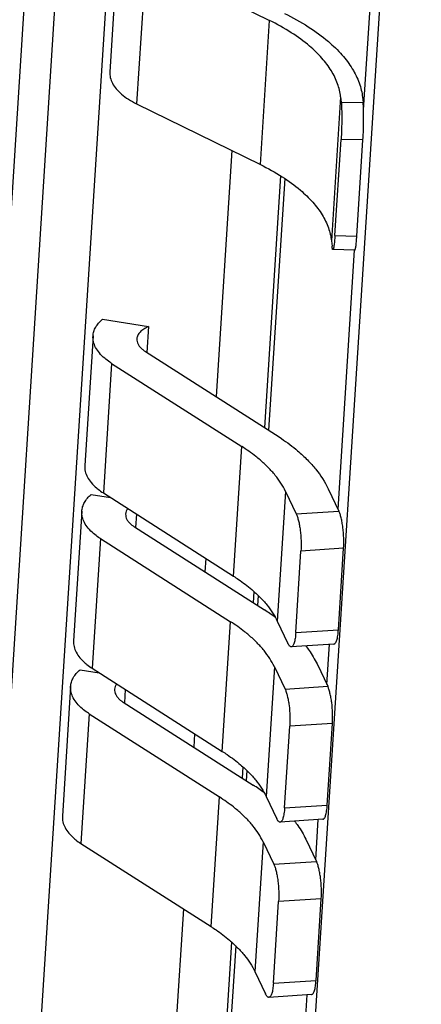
# Model space of a CAD drawing. Extents: x 0 to 420, y 0 to 297.
# Tile 31 of 39: x 338 to 345, y 184 to 202. Entities that reach past the tile are written whole.
import ezdxf

# ---------------------------------------------------------------- set-up
doc = ezdxf.new("R2010")
doc.units = 0
doc.header["$LTSCALE"] = 23.1
doc.layers.add('T-REX12-TXX_DXF_CONTINUOUS_LINE', color=7, linetype='CONTINUOUS')
doc.layers.add('T-REX12D-TA2DXF_CONTINUOUS_LINE', color=7, linetype='CONTINUOUS')

msp = doc.modelspace()

# ---------------------------------------------------------------- linework, layer by layer
at = {"layer": 'T-REX12-TXX_DXF_CONTINUOUS_LINE', "color": 7, "linetype": 'CONTINUOUS'}
for p, q in [((340.0532, 213.2827), (337.777, 177.608)), ((339.5758, 203.3962), (339.4084, 200.7731)), ((340.0627, 202.8155), (342.3182, 201.709)), ((343.6133, 200.3196), (343.6236, 200.2226)), ((344.0121, 200.31), (344.0224, 200.2131)), ((339.8954, 200.1923), (342.1508, 199.0859)), ((343.5099, 197.7943), (343.6215, 199.5431)), ((343.9087, 197.7848), (344.0203, 199.5336)), ((341.6297, 199.3415), (341.3437, 194.8599)), ((343.4459, 197.6964), (343.4562, 197.5995)), ((343.871, 197.5273), (343.4721, 197.5368)), ((339.2734, 196.2708), (340.112, 196.1349)), ((340.112, 196.1349), (340.082, 195.6654)), ((339.1016, 195.964), (338.9509, 193.6032)), ((340.0582, 195.6806), (342.4283, 194.1675)), ((339.4406, 195.4659), (341.8107, 193.9528)), ((339.29, 193.1051), (341.6601, 191.592)), ((342.6095, 193.1332), (342.8037, 192.7265)), ((343.3869, 193.184), (343.581, 192.7773)), ((339.0697, 193.0793), (339.419, 193.0227)), ((338.8979, 192.7725), (338.7473, 190.4117)), ((339.8941, 192.7194), (339.8784, 192.4739)), ((339.8545, 192.4891), (342.2246, 190.976)), ((339.237, 192.2744), (341.6071, 190.7613)), ((342.7958, 190.5623), (342.8906, 192.0488)), ((343.5731, 190.6131), (343.6679, 192.0995)), ((341.1557, 191.9139), (341.1401, 191.6684)), ((342.4589, 190.7723), (342.653, 190.3657)), ((343.4909, 190.3547), (342.7135, 190.3039)), ((338.8661, 189.8878), (339.2153, 189.8312)), ((339.0863, 189.9136), (341.4564, 188.4005)), ((342.4059, 189.9417), (342.6, 189.535)), ((343.1832, 189.9925), (343.3774, 189.5858)), ((338.6943, 189.581), (338.5437, 187.2202)), ((339.6904, 189.5279), (339.6748, 189.2824)), ((339.6509, 189.2976), (342.021, 187.7845)), ((339.0333, 189.0829), (341.4034, 187.5698)), ((342.5921, 187.3708), (342.687, 188.8573)), ((343.3695, 187.4216), (343.4643, 188.9081)), ((340.9521, 188.7224), (340.9364, 188.4769)), ((342.2553, 187.5808), (342.4494, 187.1742)), ((343.2872, 187.1632), (342.5099, 187.1124)), ((338.8827, 186.7221), (341.2528, 185.209)), ((342.2023, 186.7502), (342.3964, 186.3435)), ((342.9796, 186.801), (343.1737, 186.3943)), ((342.3885, 184.1793), (342.4833, 185.6658)), ((343.1658, 184.2301), (343.2607, 185.7166)), ((340.7485, 185.5309), (340.4743, 181.2331)), ((342.0516, 184.3893), (342.2458, 183.9827)), ((343.0836, 183.9717), (342.3063, 183.9209))]:
    msp.add_line(p, q, dxfattribs=at)
at = {"layer": 'T-REX12-TXX_DXF_CONTINUOUS_LINE', "color": 9, "linetype": 'CONTINUOUS'}
for p, q in [((336.2264, 176.5112), (338.1651, 206.8959)), ((338.7132, 206.8032), (336.7745, 176.4184)), ((340.0627, 202.8155), (339.8954, 200.1923)), ((342.1508, 199.0859), (342.3182, 201.709)), ((343.6133, 200.3196), (343.4459, 197.6964)), ((343.6236, 200.2226), (344.0224, 200.2131)), ((344.0203, 199.5336), (343.6215, 199.5431)), ((343.5099, 197.7943), (343.9087, 197.7848)), ((339.4406, 195.4659), (339.29, 193.1051)), ((341.6601, 191.592), (341.8107, 193.9528)), ((342.6095, 193.1332), (342.4589, 190.7723)), ((342.8037, 192.7265), (343.581, 192.7773)), ((339.237, 192.2744), (339.0863, 189.9136)), ((343.6679, 192.0995), (342.8906, 192.0488)), ((341.4564, 188.4005), (341.6071, 190.7613)), ((342.7958, 190.5623), (343.5731, 190.6131)), ((342.4059, 189.9417), (342.2553, 187.5808)), ((342.6, 189.535), (343.3774, 189.5858)), ((339.0333, 189.0829), (338.8827, 186.7221)), ((343.4643, 188.9081), (342.687, 188.8573)), ((341.2528, 185.209), (341.4034, 187.5698)), ((342.5921, 187.3708), (343.3695, 187.4216)), ((342.2023, 186.7502), (342.0516, 184.3893)), ((342.3964, 186.3435), (343.1737, 186.3943)), ((343.2607, 185.7166), (342.4833, 185.6658)), ((342.3885, 184.1793), (343.1658, 184.2301))]:
    msp.add_line(p, q, dxfattribs=at)
at = {"layer": 'T-REX12-TXX_DXF_CONTINUOUS_LINE', "color": 7, "linetype": 'CONTINUOUS'}
for centre in [(340.0834, 187.6194), (339.8798, 184.428)]:
    msp.add_arc(centre, 3.9814, 53.99438, 57.46554, dxfattribs=at)
for points, knots in [([(343.0469, 201.2431), (342.9423, 201.3322), (342.7075, 201.5023), (342.4542, 201.6423), (342.3182, 201.709)], [0, 0, 0, 0, 0.4756859, 1, 1, 1, 1]), ([(342.5875, 201.8384), (342.7371, 201.765), (343.0158, 201.611), (343.2741, 201.4239), (343.3891, 201.3259)], [0, 0, 0, 0, 0.5243141, 1, 1, 1, 1]), ([(343.6133, 200.3196), (343.6046, 200.4004), (343.5651, 200.5662), (343.4471, 200.8043), (343.2722, 201.0349), (343.127, 201.1748), (343.0469, 201.2431)], [0, 0, 0, 0, 0.2201299, 0.4562564, 0.7149319, 1, 1, 1, 1]), ([(343.3891, 201.3259), (343.4772, 201.2507), (343.6369, 201.0969), (343.8293, 200.8434), (343.9395, 200.6207), (343.9923, 200.4425), (344.0074, 200.354), (344.0121, 200.31)], [0, 0, 0, 0, 0.2849557, 0.5435318, 0.7795676, 0.8912603, 1, 1, 1, 1]), ([(339.4084, 200.7731), (339.4062, 200.7384), (339.4127, 200.6658), (339.4541, 200.5598), (339.5252, 200.4577), (339.5873, 200.3967), (339.6221, 200.367)], [0, 0, 0, 0, 0.2195323, 0.4529821, 0.7110365, 1, 1, 1, 1]), ([(339.6221, 200.367), (339.6613, 200.3336), (339.7494, 200.2698), (339.8444, 200.2173), (339.8954, 200.1923)], [0, 0, 0, 0, 0.4756855, 1, 1, 1, 1]), ([(343.6236, 200.2226), (343.6255, 200.2041), (343.6287, 200.1621), (343.633, 200.0623), (343.6345, 199.9162), (343.6311, 199.7316), (343.6254, 199.605), (343.6215, 199.5431)], [0, 0, 0, 0, 0.0821423, 0.1856848, 0.44068, 0.7265452, 1, 1, 1, 1]), ([(344.0203, 199.5336), (344.0243, 199.5954), (344.03, 199.7221), (344.0333, 199.9067), (344.0319, 200.0528), (344.0275, 200.1526), (344.0244, 200.1946), (344.0224, 200.2131)], [0, 0, 0, 0, 0.2734548, 0.55932, 0.8143152, 0.9178577, 1, 1, 1, 1]), ([(342.1508, 199.0859), (342.2868, 199.0192), (342.5402, 198.8791), (342.775, 198.7091), (342.8795, 198.6199)], [0, 0, 0, 0, 0.5243141, 1, 1, 1, 1]), ([(342.8795, 198.6199), (342.9597, 198.5516), (343.1048, 198.4118), (343.2797, 198.1812), (343.3977, 197.943), (343.4373, 197.7772), (343.4459, 197.6964)], [0, 0, 0, 0, 0.2850681, 0.5437436, 0.7798701, 1, 1, 1, 1]), ([(343.5099, 197.7943), (343.5087, 197.7757), (343.5062, 197.7401), (343.502, 197.6897), (343.4974, 197.6455), (343.4927, 197.6082), (343.4884, 197.5818), (343.4848, 197.5647), (343.4823, 197.5549), (343.4799, 197.5472), (343.4775, 197.5416), (343.4752, 197.538), (343.473, 197.5368), (343.4721, 197.5368)], [0, 0, 0, 0, 0.2134571, 0.4069479, 0.5770963, 0.7209606, 0.8361229, 0.8823613, 0.920828, 0.9514578, 0.9743407, 0.989928, 1, 1, 1, 1]), ([(343.871, 197.5273), (343.8719, 197.5273), (343.874, 197.5285), (343.8763, 197.5321), (343.8787, 197.5377), (343.8812, 197.5453), (343.8837, 197.5551), (343.8873, 197.5723), (343.8915, 197.5987), (343.8963, 197.636), (343.9008, 197.6802), (343.9051, 197.7306), (343.9075, 197.7661), (343.9087, 197.7848)], [0, 0, 0, 0, 0.010072, 0.0256593, 0.0485422, 0.079172, 0.1176387, 0.1638771, 0.2790394, 0.4229037, 0.5930521, 0.7865428, 1, 1, 1, 1]), ([(343.4721, 197.5368), (343.4701, 197.5369), (343.4675, 197.5409), (343.4653, 197.5463), (343.4633, 197.5534), (343.4614, 197.5623), (343.4587, 197.5778), (343.4572, 197.5905), (343.4562, 197.5995)], [0, 0, 0, 0, 0.0914138, 0.1738115, 0.2836927, 0.4215092, 0.5871633, 1, 1, 1, 1]), ([(339.1016, 195.964), (339.1033, 195.9914), (339.1137, 196.0472), (339.1487, 196.1272), (339.2025, 196.2034), (339.2482, 196.2488), (339.2734, 196.2708)], [0, 0, 0, 0, 0.228679, 0.4666947, 0.7219177, 1, 1, 1, 1]), ([(340.112, 196.1349), (340.0819, 196.1223), (340.0272, 196.0946), (339.9594, 196.0417), (339.9208, 195.9895), (339.9043, 195.9458), (339.9006, 195.9239), (339.9, 195.9131)], [0, 0, 0, 0, 0.3045535, 0.5677795, 0.7945767, 0.8987915, 1, 1, 1, 1]), ([(339.3152, 195.5579), (339.2804, 195.5876), (339.2183, 195.6486), (339.1473, 195.7507), (339.1058, 195.8567), (339.0994, 195.9293), (339.1016, 195.964)], [0, 0, 0, 0, 0.2889635, 0.5470179, 0.7804677, 1, 1, 1, 1]), ([(339.9, 195.9131), (339.8989, 195.8969), (339.9019, 195.863), (339.9213, 195.8135), (339.9544, 195.7659), (339.9834, 195.7374), (339.9997, 195.7236)], [0, 0, 0, 0, 0.219532, 0.4529836, 0.7110352, 1, 1, 1, 1]), ([(339.9997, 195.7236), (340.0041, 195.7198), (340.0228, 195.7045), (340.0427, 195.6905), (340.0582, 195.6806)], [0, 0, 0, 0, 0.2402107, 1, 1, 1, 1]), ([(339.4406, 195.4659), (339.4292, 195.4731), (339.3859, 195.5017), (339.3445, 195.533), (339.3152, 195.5579)], [0, 0, 0, 0, 0.2598979, 1, 1, 1, 1]), ([(342.4283, 194.1675), (342.4646, 194.1443), (342.6031, 194.0529), (342.7359, 193.9526), (342.8294, 193.8729)], [0, 0, 0, 0, 0.2598979, 1, 1, 1, 1]), ([(342.1449, 193.7073), (342.1197, 193.7289), (342.0127, 193.8165), (341.8993, 193.8962), (341.8107, 193.9528)], [0, 0, 0, 0, 0.2402107, 1, 1, 1, 1]), ([(342.8294, 193.8729), (342.8912, 193.8202), (343.0073, 193.713), (343.2065, 193.4922), (343.3268, 193.3098), (343.3869, 193.184)], [0, 0, 0, 0, 0.2734614, 0.5307008, 1, 1, 1, 1]), ([(342.6095, 193.1332), (342.5595, 193.238), (342.4592, 193.3901), (342.2932, 193.574), (342.1965, 193.6634), (342.1449, 193.7073)], [0, 0, 0, 0, 0.4692992, 0.7265386, 1, 1, 1, 1]), ([(338.9509, 193.6032), (338.9487, 193.5685), (338.9552, 193.4959), (338.9966, 193.3899), (339.0677, 193.2878), (339.1298, 193.2268), (339.1646, 193.1971)], [0, 0, 0, 0, 0.2195323, 0.4529821, 0.7110365, 1, 1, 1, 1]), ([(339.1646, 193.1971), (339.1741, 193.189), (339.2142, 193.1562), (339.2567, 193.1263), (339.29, 193.1051)], [0, 0, 0, 0, 0.2402107, 1, 1, 1, 1]), ([(338.8979, 192.7725), (338.8997, 192.7999), (338.91, 192.8557), (338.9451, 192.9358), (338.9989, 193.0119), (339.0445, 193.0573), (339.0697, 193.0793)], [0, 0, 0, 0, 0.228679, 0.4666947, 0.7219177, 1, 1, 1, 1]), ([(339.1116, 192.3665), (339.0768, 192.3961), (339.0147, 192.4571), (338.9436, 192.5593), (338.9022, 192.6652), (338.8957, 192.7378), (338.8979, 192.7725)], [0, 0, 0, 0, 0.2889635, 0.5470179, 0.7804677, 1, 1, 1, 1]), ([(339.7351, 192.8208), (339.724, 192.8059), (339.7056, 192.7745), (339.6974, 192.7389), (339.6963, 192.7216)], [0, 0, 0, 0, 0.5172717, 1, 1, 1, 1]), ([(343.6679, 192.0995), (343.6719, 192.1613), (343.6724, 192.2883), (343.6598, 192.4454), (343.6414, 192.5674), (343.6245, 192.6486), (343.6052, 192.718), (343.5895, 192.7594), (343.581, 192.7773)], [0, 0, 0, 0, 0.269728, 0.5525283, 0.6860399, 0.8077874, 0.9135541, 1, 1, 1, 1]), ([(339.6963, 192.7216), (339.6953, 192.7054), (339.6983, 192.6715), (339.7176, 192.6221), (339.7508, 192.5744), (339.7798, 192.5459), (339.796, 192.5321)], [0, 0, 0, 0, 0.219532, 0.4529836, 0.7110352, 1, 1, 1, 1]), ([(342.8037, 192.7265), (342.8122, 192.7086), (342.8279, 192.6672), (342.8472, 192.5978), (342.864, 192.5166), (342.8825, 192.3946), (342.8951, 192.2375), (342.8945, 192.1105), (342.8906, 192.0488)], [0, 0, 0, 0, 0.0864459, 0.1922126, 0.3139601, 0.4474717, 0.730272, 1, 1, 1, 1]), ([(339.796, 192.5321), (339.8005, 192.5283), (339.8192, 192.513), (339.839, 192.499), (339.8545, 192.4891)], [0, 0, 0, 0, 0.2402107, 1, 1, 1, 1]), ([(339.237, 192.2744), (339.2256, 192.2817), (339.1823, 192.3102), (339.1408, 192.3416), (339.1116, 192.3665)], [0, 0, 0, 0, 0.2598979, 1, 1, 1, 1]), ([(341.6601, 191.592), (341.6904, 191.5726), (341.8058, 191.4964), (341.9164, 191.4129), (341.9943, 191.3465)], [0, 0, 0, 0, 0.2598979, 1, 1, 1, 1]), ([(341.9943, 191.3465), (342.0458, 191.3025), (342.1426, 191.2132), (342.3086, 191.0292), (342.4088, 190.8772), (342.4589, 190.7723)], [0, 0, 0, 0, 0.2734614, 0.5307008, 1, 1, 1, 1]), ([(341.9413, 190.5158), (341.916, 190.5374), (341.809, 190.625), (341.6956, 190.7048), (341.6071, 190.7613)], [0, 0, 0, 0, 0.2402107, 1, 1, 1, 1]), ([(343.4909, 190.3547), (343.496, 190.355), (343.5041, 190.3583), (343.513, 190.366), (343.5227, 190.3776), (343.5336, 190.3977), (343.5447, 190.4279), (343.5545, 190.4654), (343.5626, 190.5094), (343.569, 190.5594), (343.5719, 190.5946), (343.5731, 190.6131)], [0, 0, 0, 0, 0.05501, 0.0873568, 0.1243845, 0.2147281, 0.3284998, 0.4655945, 0.6246913, 0.8037036, 1, 1, 1, 1]), ([(338.7473, 190.4117), (338.7451, 190.377), (338.7516, 190.3044), (338.793, 190.1984), (338.8641, 190.0963), (338.9262, 190.0353), (338.961, 190.0056)], [0, 0, 0, 0, 0.2195323, 0.4529821, 0.7110365, 1, 1, 1, 1]), ([(342.4059, 189.9417), (342.3558, 190.0466), (342.2556, 190.1986), (342.0896, 190.3826), (341.9928, 190.4719), (341.9413, 190.5158)], [0, 0, 0, 0, 0.4692992, 0.7265386, 1, 1, 1, 1]), ([(342.7958, 190.5623), (342.7946, 190.5438), (342.7917, 190.5086), (342.7853, 190.4586), (342.7771, 190.4146), (342.7674, 190.3771), (342.7563, 190.3469), (342.7454, 190.3268), (342.7357, 190.3152), (342.7268, 190.3075), (342.7187, 190.3042), (342.7135, 190.3039)], [0, 0, 0, 0, 0.1962964, 0.3753087, 0.5344055, 0.6715002, 0.7852719, 0.8756155, 0.9126432, 0.94499, 1, 1, 1, 1]), ([(342.7135, 190.3039), (342.7084, 190.3036), (342.7002, 190.3057), (342.6905, 190.3119), (342.6796, 190.3218), (342.6664, 190.3397), (342.6575, 190.3562), (342.653, 190.3657)], [0, 0, 0, 0, 0.1687046, 0.2674974, 0.3802951, 0.6548264, 1, 1, 1, 1]), ([(342.9764, 190.3211), (342.9973, 190.2946), (343.0748, 190.1908), (343.142, 190.0789), (343.1832, 189.9925)], [0, 0, 0, 0, 0.2605853, 1, 1, 1, 1]), ([(338.6943, 189.581), (338.6961, 189.6085), (338.7064, 189.6642), (338.7415, 189.7443), (338.7953, 189.8204), (338.8409, 189.8658), (338.8661, 189.8878)], [0, 0, 0, 0, 0.228679, 0.4666947, 0.7219177, 1, 1, 1, 1]), ([(338.961, 190.0056), (338.9705, 189.9975), (339.0106, 189.9647), (339.0531, 189.9348), (339.0863, 189.9136)], [0, 0, 0, 0, 0.2402107, 1, 1, 1, 1]), ([(338.908, 189.175), (338.8732, 189.2046), (338.811, 189.2656), (338.74, 189.3678), (338.6986, 189.4737), (338.6921, 189.5463), (338.6943, 189.581)], [0, 0, 0, 0, 0.2889635, 0.5470179, 0.7804677, 1, 1, 1, 1]), ([(339.4927, 189.5301), (339.4917, 189.5139), (339.4947, 189.48), (339.514, 189.4306), (339.5472, 189.3829), (339.5762, 189.3544), (339.5924, 189.3406)], [0, 0, 0, 0, 0.219532, 0.4529836, 0.7110352, 1, 1, 1, 1]), ([(339.5315, 189.6293), (339.5203, 189.6144), (339.502, 189.583), (339.4938, 189.5474), (339.4927, 189.5301)], [0, 0, 0, 0, 0.5172717, 1, 1, 1, 1]), ([(342.6, 189.535), (342.6086, 189.5171), (342.6243, 189.4757), (342.6436, 189.4063), (342.6604, 189.3252), (342.6789, 189.2031), (342.6915, 189.046), (342.6909, 188.919), (342.687, 188.8573)], [0, 0, 0, 0, 0.0864459, 0.1922126, 0.3139601, 0.4474717, 0.730272, 1, 1, 1, 1]), ([(343.4643, 188.9081), (343.4682, 188.9698), (343.4688, 189.0968), (343.4562, 189.2539), (343.4377, 189.3759), (343.4209, 189.4571), (343.4016, 189.5265), (343.3859, 189.5679), (343.3774, 189.5858)], [0, 0, 0, 0, 0.269728, 0.5525283, 0.6860399, 0.8077874, 0.9135541, 1, 1, 1, 1]), ([(339.5924, 189.3406), (339.5968, 189.3368), (339.6155, 189.3215), (339.6354, 189.3075), (339.6509, 189.2976)], [0, 0, 0, 0, 0.2402107, 1, 1, 1, 1]), ([(339.0333, 189.0829), (339.022, 189.0902), (338.9787, 189.1187), (338.9372, 189.1501), (338.908, 189.175)], [0, 0, 0, 0, 0.2598979, 1, 1, 1, 1]), ([(341.4564, 188.4005), (341.4867, 188.3811), (341.6021, 188.3049), (341.7128, 188.2214), (341.7907, 188.155)], [0, 0, 0, 0, 0.2598979, 1, 1, 1, 1]), ([(341.7907, 188.155), (341.8422, 188.111), (341.939, 188.0217), (342.1049, 187.8377), (342.2052, 187.6857), (342.2553, 187.5808)], [0, 0, 0, 0, 0.2734614, 0.5307008, 1, 1, 1, 1]), ([(341.7377, 187.3243), (341.7124, 187.3459), (341.6054, 187.4336), (341.492, 187.5133), (341.4034, 187.5698)], [0, 0, 0, 0, 0.2402107, 1, 1, 1, 1]), ([(342.5921, 187.3708), (342.5909, 187.3524), (342.588, 187.3171), (342.5816, 187.2671), (342.5735, 187.2231), (342.5638, 187.1856), (342.5526, 187.1554), (342.5417, 187.1353), (342.532, 187.1237), (342.5232, 187.116), (342.5151, 187.1128), (342.5099, 187.1124)], [0, 0, 0, 0, 0.1962964, 0.3753087, 0.5344055, 0.6715002, 0.7852719, 0.8756155, 0.9126432, 0.94499, 1, 1, 1, 1]), ([(343.2872, 187.1632), (343.2924, 187.1635), (343.3005, 187.1668), (343.3094, 187.1745), (343.3191, 187.1861), (343.33, 187.2062), (343.3411, 187.2364), (343.3508, 187.2739), (343.359, 187.3179), (343.3654, 187.3679), (343.3683, 187.4032), (343.3695, 187.4216)], [0, 0, 0, 0, 0.05501, 0.0873568, 0.1243845, 0.2147281, 0.3284998, 0.4655945, 0.6246913, 0.8037036, 1, 1, 1, 1]), ([(338.5437, 187.2202), (338.5415, 187.1855), (338.5479, 187.1129), (338.5894, 187.0069), (338.6604, 186.9048), (338.7225, 186.8438), (338.7573, 186.8141)], [0, 0, 0, 0, 0.2195323, 0.4529821, 0.7110365, 1, 1, 1, 1]), ([(342.2023, 186.7502), (342.1522, 186.8551), (342.0519, 187.0071), (341.886, 187.1911), (341.7892, 187.2804), (341.7377, 187.3243)], [0, 0, 0, 0, 0.4692992, 0.7265386, 1, 1, 1, 1]), ([(342.5099, 187.1124), (342.5048, 187.1121), (342.4965, 187.1142), (342.4869, 187.1204), (342.4759, 187.1303), (342.4627, 187.1482), (342.4539, 187.1648), (342.4494, 187.1742)], [0, 0, 0, 0, 0.1687046, 0.2674974, 0.3802951, 0.6548264, 1, 1, 1, 1]), ([(342.7728, 187.1296), (342.7936, 187.1031), (342.8712, 186.9993), (342.9383, 186.8874), (342.9796, 186.801)], [0, 0, 0, 0, 0.2605853, 1, 1, 1, 1]), ([(338.7573, 186.8141), (338.7668, 186.8061), (338.8069, 186.7732), (338.8495, 186.7433), (338.8827, 186.7221)], [0, 0, 0, 0, 0.2402107, 1, 1, 1, 1]), ([(342.3964, 186.3435), (342.4049, 186.3256), (342.4206, 186.2842), (342.4399, 186.2148), (342.4567, 186.1337), (342.4752, 186.0116), (342.4878, 185.8545), (342.4873, 185.7275), (342.4833, 185.6658)], [0, 0, 0, 0, 0.0864459, 0.1922126, 0.3139601, 0.4474717, 0.730272, 1, 1, 1, 1]), ([(343.2607, 185.7166), (343.2646, 185.7783), (343.2652, 185.9053), (343.2526, 186.0624), (343.2341, 186.1845), (343.2173, 186.2656), (343.198, 186.335), (343.1823, 186.3764), (343.1737, 186.3943)], [0, 0, 0, 0, 0.269728, 0.5525283, 0.6860399, 0.8077874, 0.9135541, 1, 1, 1, 1]), ([(341.2528, 185.209), (341.2831, 185.1896), (341.3985, 185.1134), (341.5091, 185.0299), (341.587, 184.9635)], [0, 0, 0, 0, 0.2598979, 1, 1, 1, 1]), ([(341.587, 184.9635), (341.6386, 184.9196), (341.7353, 184.8302), (341.9013, 184.6463), (342.0016, 184.4942), (342.0516, 184.3893)], [0, 0, 0, 0, 0.2734614, 0.5307008, 1, 1, 1, 1]), ([(342.3885, 184.1793), (342.3873, 184.1609), (342.3844, 184.1256), (342.378, 184.0756), (342.3699, 184.0316), (342.3601, 183.9941), (342.349, 183.9639), (342.3381, 183.9438), (342.3284, 183.9322), (342.3195, 183.9245), (342.3114, 183.9213), (342.3063, 183.9209)], [0, 0, 0, 0, 0.1962964, 0.3753087, 0.5344055, 0.6715002, 0.7852719, 0.8756155, 0.9126432, 0.94499, 1, 1, 1, 1]), ([(343.0836, 183.9717), (343.0888, 183.9721), (343.0969, 183.9753), (343.1057, 183.983), (343.1154, 183.9946), (343.1264, 184.0147), (343.1375, 184.0449), (343.1472, 184.0824), (343.1553, 184.1264), (343.1617, 184.1764), (343.1646, 184.2117), (343.1658, 184.2301)], [0, 0, 0, 0, 0.05501, 0.0873568, 0.1243845, 0.2147281, 0.3284998, 0.4655945, 0.6246913, 0.8037036, 1, 1, 1, 1]), ([(342.3063, 183.9209), (342.3012, 183.9206), (342.2929, 183.9227), (342.2832, 183.9289), (342.2723, 183.9388), (342.2591, 183.9567), (342.2503, 183.9733), (342.2458, 183.9827)], [0, 0, 0, 0, 0.1687046, 0.2674974, 0.3802951, 0.6548264, 1, 1, 1, 1])]:
    msp.add_open_spline(points, degree=3, knots=knots, dxfattribs=at)
at = {"layer": 'T-REX12D-TA2DXF_CONTINUOUS_LINE', "color": 7, "linetype": 'CONTINUOUS'}
for p, q in [((341.1122, 151.5516), (345.0832, 213.7877)), ((344.0304, 200.0803), (344.3138, 204.5225)), ((342.5172, 198.8827), (342.2247, 194.2975)), ((343.5664, 192.808), (343.8675, 197.5275)), ((342.0341, 191.3111), (342.021, 191.106)), ((343.3627, 189.6165), (343.4095, 190.3494)), ((341.8305, 188.1196), (341.8174, 187.9145)), ((343.1591, 186.425), (343.2058, 187.1579)), ((341.6268, 184.9281), (341.3631, 180.7952)), ((342.6914, 179.0951), (343.0022, 183.9664))]:
    msp.add_line(p, q, dxfattribs=at)
at = {"layer": 'T-REX12D-TA2DXF_CONTINUOUS_LINE', "color": 9, "linetype": 'CONTINUOUS'}
for p, q in [((342.5939, 198.8333), (342.3014, 194.2485)), ((342.1095, 191.241), (342.0978, 191.057)), ((341.9059, 188.0495), (341.8941, 187.8655)), ((341.7022, 184.858), (341.4403, 180.7534))]:
    msp.add_line(p, q, dxfattribs=at)

doc.saveas('drawing.dxf')
